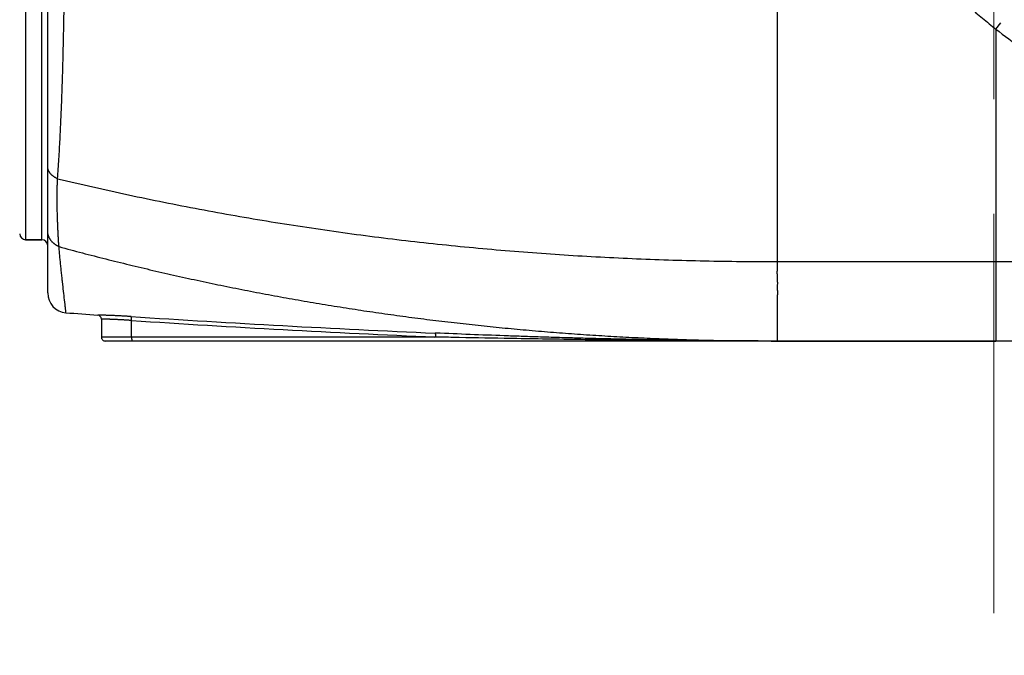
# Model space of a CAD drawing. Header units: millimetres. Extents: x 0 to 1071, y 0 to 742.
# Tile 89 of 130: x 317 to 342, y 359 to 375. Entities that reach past the tile are written whole.
import ezdxf

# ---------------------------------------------------------------- set-up
doc = ezdxf.new("R2010")
doc.units = ezdxf.units.MM
doc.header["$LTSCALE"] = 0.454724
doc.linetypes.add('CENTER', pattern=[50.8, 31.75, -6.35, 6.35, -6.35])
doc.layers.add('NoLayerName_001', color=7, linetype='Continuous')
doc.layers.add('NoLayerName_007', color=7, linetype='Continuous')
doc.styles.get("Standard").update_dxf_attribs({"font": 'txt', "bigfont": 'extfont2'})
doc.dimstyles.get("Standard").update_dxf_attribs({"dimtxt": 2.5, "dimasz": 2.5, "dimexe": 1, "dimexo": 1, "dimtad": 1, "dimdec": 3, "dimzin": 0, "dimdsep": 46, "dimtxsty": 'Standard', "dimcen": 2.5, "dimadec": 3, "dimazin": 0, "dimtfac": 0.75, "dimtdec": 3, "dimtmove": 0, "dimatfit": 3, "dimfxl": 1, "dimarcsym": 0})

# ---------------------------------------------------------------- blocks, each defined once
blk = doc.blocks.new('_OPEN30')
at = {"color": 0, "linetype": 'ByBlock', "lineweight": -2}
for p, q in [((-1, 0.267949), (0, 0)), ((0, 0), (-1, -0.267949)), ((0, 0), (-1, 0))]:
    blk.add_line(p, q, dxfattribs=at)
blk = doc.blocks.new('*D139')
at = {"layer": 'Defpoints', "color": 0}
for p in [(300, 427.831), (425, 422.9), (300, 318.75)]:
    blk.add_point(p, dxfattribs=at)
at = {"layer": 'NoLayerName_001', "color": 0, "linetype": 'Continuous', "lineweight": 13}
for p, q in [((300, 425.331), (300, 316.25)), ((425, 420.4), (425, 316.25)), ((421.25, 318.75), (303.75, 318.75))]:
    blk.add_line(p, q, dxfattribs=at)
at = {"layer": 'NoLayerName_001', "color": 0, "lineweight": 13, "xscale": 3.75, "yscale": 3.75, "zscale": 3.75, "rotation": 180}
blk.add_blockref('_OPEN30', (300, 318.75), dxfattribs=at)
at = {"layer": 'NoLayerName_001', "color": 0, "lineweight": 13, "xscale": 3.75, "yscale": 3.75, "zscale": 3.75}
blk.add_blockref('_OPEN30', (425, 318.75), dxfattribs=at)
at = {"layer": 'NoLayerName_001', "color": 0, "lineweight": 13, "insert": (362.5, 325.717), "char_height": 8.75, "attachment_point": 5}
blk.add_mtext('\\W0.8000;125', dxfattribs=at)

msp = doc.modelspace()

# ---------------------------------------------------------------- linework, layer by layer
at = {"layer": 'NoLayerName_001', "color": 4, "linetype": 'CENTER', "lineweight": 13}
msp.add_line((342, 416), (342, 359.75), dxfattribs=at)
at = {"layer": 'NoLayerName_001', "color": 60, "linetype": 'Continuous', "lineweight": 25}
for p, q in [((318.200062, 367.811208), (318.200062, 393.714842)), ((317.646186, 392.05), (317.646186, 369.15)), ((318.050062, 369.15), (318.050062, 392.05)), ((342.050062, 374.449084), (342.174161, 374.605928)), ((342.050062, 374.449084), (342.050062, 368.6)), ((318.050062, 369.15), (317.646186, 369.15)), ((342.050062, 368.6), (344.474804, 368.6)), ((319.550062, 367.150868), (319.550062, 366.7)), ((320.309258, 366.7), (320.309258, 367.116848)), ((327.967218, 366.798868), (327.943805, 366.79986)), ((327.963091, 366.7), (319.550062, 366.7)), ((353.050062, 366.6), (319.650063, 366.6)), ((327.963091, 366.7), (327.939352, 366.701009))]:
    msp.add_line(p, q, dxfattribs=at)
for centre, radius, start, end in [((355.145576, 391.246539), 21.29899, 232.0595586, 236.4563598), ((317.646186, 369.3), 0.15, 181.5, 270), ((318.050062, 369), 0.15, 0, 90), ((318.700062, 367.811208), 0.5, 180.0000492, 265.4367426), ((336.542545, 591.365581), 224.765272, 265.43674098, 265.64062231), ((319.450076, 367.15087), 0.099999, 359.99937, 85.6480175), ((342.932196, 712.560531), 346.085388, 266.2493083, 267.51783734), ((342.978564, 712.859915), 346.485448, 266.2486621, 267.51229326), ((319.650062, 366.7), 0.1, 180, 270.0000559)]:
    msp.add_arc(centre, radius, start, end, dxfattribs=at)
for points, knots in [([(318.450996, 370.684054), (318.456496, 370.766536), (318.467736, 370.931484), (318.483157, 371.179001), (318.497687, 371.426573), (318.511149, 371.674204), (318.52356, 371.921891), (318.53497, 372.169625), (318.545449, 372.4174), (318.555059, 372.665211), (318.563866, 372.913051), (318.571933, 373.160915), (318.57932, 373.4088), (318.586088, 373.656703), (318.592299, 373.90462), (318.599919, 374.235192), (318.608322, 374.648431), (318.616956, 375.144345), (318.624503, 375.640275), (318.632195, 376.218877), (318.6405, 376.962814), (318.6485, 377.872094), (318.654864, 378.781387), (318.658731, 379.608026), (318.660169, 380.186677), (318.660234, 380.517335), (318.660274, 380.6)], [0, 0, 0, 0, 0.247994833, 0.495991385, 0.743988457, 0.99198514, 1.239981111, 1.487977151, 1.735973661, 1.983970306, 2.231966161, 2.4799612, 2.727956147, 2.975951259, 3.223946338, 3.471940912, 3.96792913, 4.4639174, 4.959904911, 5.455892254, 6.19987474, 7.191854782, 8.183834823, 8.9278174, 9.671798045, 9.919791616, 9.919791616, 9.919791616, 9.919791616]), ([(339.582847, 376.86879), (339.628813, 376.813264), (339.720171, 376.701713), (339.860737, 376.537301), (340.003366, 376.374618), (340.148388, 376.213993), (340.29565, 376.055361), (340.445126, 375.898765), (340.596757, 375.744217), (340.750491, 375.591739), (340.906275, 375.441349), (341.064057, 375.293068), (341.223782, 375.146913), (341.385405, 375.002911), (341.548851, 374.861056), (341.714142, 374.72146), (341.880951, 374.5838), (341.993843, 374.494159), (342.050062, 374.449084)], [0, 0, 0, 0, 0.216248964, 0.432544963, 0.648894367, 0.865295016, 1.081739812, 1.29822052, 1.514727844, 1.73125147, 1.947780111, 2.164301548, 2.380802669, 2.597269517, 2.813687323, 3.030040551, 3.246312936, 3.462487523, 3.462487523, 3.462487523, 3.462487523]), ([(318.450996, 370.684054), (318.446683, 370.68589), (318.43802, 370.689484), (318.425226, 370.695349), (318.412562, 370.701504), (318.400064, 370.708005), (318.387741, 370.714839), (318.375609, 370.722014), (318.363684, 370.729533), (318.351981, 370.737398), (318.340514, 370.745611), (318.329305, 370.754176), (318.318377, 370.763094), (318.307754, 370.77237), (318.297461, 370.782003), (318.287522, 370.791998), (318.277962, 370.802356), (318.268805, 370.813078), (318.26008, 370.824164), (318.251815, 370.835605), (318.244042, 370.847389), (318.236795, 370.859505), (318.230106, 370.871938), (318.224009, 370.884677), (318.218536, 370.897708), (318.213727, 370.911012), (318.209601, 370.924556), (318.206179, 370.938295), (318.203474, 370.952185), (318.201539, 370.966181), (318.20027, 370.980236), (318.200196, 370.989631), (318.200062, 370.994319)], [0, 0, 0, 0, 0.0140616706, 0.0281345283, 0.0422153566, 0.0563016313, 0.0703915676, 0.0844841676, 0.0985792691, 0.1126775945, 0.1267805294, 0.1408861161, 0.1549902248, 0.1690902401, 0.1831852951, 0.1972764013, 0.2113665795, 0.2254609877, 0.2395654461, 0.2536771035, 0.2677907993, 0.2819038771, 0.2960164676, 0.3101317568, 0.324256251, 0.3383984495, 0.3525540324, 0.3667107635, 0.3808574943, 0.3949847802, 0.4090854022, 0.4231549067, 0.4231549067, 0.4231549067, 0.4231549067]), ([(318.485135, 368.974308), (318.483538, 368.993253), (318.480216, 369.031133), (318.476, 369.088016), (318.472162, 369.144927), (318.468726, 369.201867), (318.465604, 369.258826), (318.462741, 369.3158), (318.460065, 369.372781), (318.457535, 369.429766), (318.455146, 369.486755), (318.452885, 369.543747), (318.450026, 369.619742), (318.446727, 369.714747), (318.443684, 369.809762), (318.441482, 369.885783), (318.439998, 369.942804), (318.438718, 369.999829), (318.437684, 370.056859), (318.436936, 370.113894), (318.436513, 370.170934), (318.436458, 370.227978), (318.436799, 370.285025), (318.437541, 370.34207), (318.438694, 370.399109), (318.440267, 370.456137), (318.442263, 370.513151), (318.444712, 370.570145), (318.447548, 370.627118), (318.449884, 370.665074), (318.450996, 370.684054)], [0, 0, 0, 0, 0.057036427, 0.114073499, 0.171113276, 0.228156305, 0.285201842, 0.342248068, 0.399292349, 0.456333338, 0.513371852, 0.570408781, 0.627444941, 0.741517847, 0.855595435, 0.912635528, 0.969675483, 1.026714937, 1.083753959, 1.140793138, 1.197833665, 1.254877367, 1.311924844, 1.368974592, 1.42602514, 1.483075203, 1.54012369, 1.597169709, 1.654212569, 1.711251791, 1.711251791, 1.711251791, 1.711251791]), ([(318.450996, 370.684054), (318.747175, 370.61462), (319.338945, 370.472984), (320.230484, 370.277052), (321.124237, 370.090923), (322.020456, 369.916341), (322.918859, 369.752784), (323.819306, 369.600342), (324.721618, 369.458936), (325.625629, 369.328537), (326.531168, 369.209098), (327.438067, 369.100582), (328.346171, 369.002939), (329.25533, 368.916078), (330.165406, 368.839906), (331.076259, 368.774335), (331.987752, 368.719265), (332.899749, 368.674634), (333.81211, 368.640237), (334.724699, 368.616406), (335.637375, 368.601472), (336.245855, 368.601306), (336.550062, 368.6)], [0, 0, 0, 0, 0.912624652, 1.825401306, 2.738318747, 3.65136282, 4.56451653, 5.477760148, 6.391071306, 7.304425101, 8.217794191, 9.131148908, 10.044466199, 10.95774441, 11.870982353, 12.784175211, 13.697314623, 14.610388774, 15.523382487, 16.436277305, 17.349051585, 18.261680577, 18.261680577, 18.261680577, 18.261680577]), ([(318.277278, 369.137232), (318.274892, 369.140674), (318.270044, 369.147511), (318.263215, 369.158076), (318.256656, 369.168823), (318.250424, 369.179774), (318.244513, 369.190911), (318.238937, 369.202226), (318.233703, 369.213709), (318.228821, 369.225349), (318.224297, 369.237138), (318.220143, 369.249064), (318.216366, 369.261118), (318.212971, 369.273285), (318.209961, 369.285552), (318.20734, 369.297904), (318.205111, 369.310327), (318.20328, 369.322807), (318.201846, 369.335329), (318.200829, 369.34788), (318.200169, 369.360443), (318.200132, 369.368825), (318.200062, 369.373012)], [0, 0, 0, 0, 0.0125636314, 0.025141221, 0.0377305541, 0.0503295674, 0.0629363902, 0.0755493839, 0.0881671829, 0.1007887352, 0.1134133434, 0.1260407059, 0.1386706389, 0.1513014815, 0.1639309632, 0.1765568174, 0.1891768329, 0.2017889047, 0.2143910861, 0.2269816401, 0.2395590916, 0.2521222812, 0.2521222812, 0.2521222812, 0.2521222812]), ([(318.485135, 368.974308), (318.48106, 368.976083), (318.472871, 368.979559), (318.460786, 368.985228), (318.448825, 368.991171), (318.437018, 368.997434), (318.42537, 369.004001), (318.413894, 369.010874), (318.402599, 369.01805), (318.391495, 369.025525), (318.380594, 369.033299), (318.369904, 369.041368), (318.359437, 369.04973), (318.349205, 369.05838), (318.339219, 369.06731), (318.329492, 369.076517), (318.320034, 369.085992), (318.31086, 369.095731), (318.301977, 369.105724), (318.293411, 369.115976), (318.285123, 369.126442), (318.279919, 369.133656), (318.277278, 369.137232)], [0, 0, 0, 0, 0.0133361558, 0.0266830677, 0.0400391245, 0.0534028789, 0.0667730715, 0.0801486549, 0.0935288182, 0.1069130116, 0.1203009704, 0.1336927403, 0.1470883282, 0.1604856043, 0.1738817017, 0.1872740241, 0.200660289, 0.2140385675, 0.2274073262, 0.2407654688, 0.2541123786, 0.2674479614, 0.2674479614, 0.2674479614, 0.2674479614]), ([(318.485135, 368.974309), (318.681272, 368.9219), (319.073212, 368.815761), (319.66323, 368.664454), (320.254468, 368.517873), (320.847095, 368.376878), (321.440988, 368.241247), (322.036106, 368.111051), (322.632384, 367.986281), (323.229765, 367.866949), (323.828195, 367.753056), (324.427621, 367.644592), (325.027996, 367.541553), (325.629269, 367.443931), (326.23139, 367.351719), (326.83431, 367.264911), (327.43798, 367.183501), (328.042352, 367.10748), (328.647376, 367.036832), (329.253005, 366.971541), (329.859191, 366.911589), (330.465887, 366.856961), (331.073046, 366.807639), (331.680619, 366.763607), (332.288558, 366.724849), (332.896812, 366.691345), (333.505331, 366.663063), (334.114061, 366.639993), (334.72295, 366.622052), (335.331946, 366.609429), (335.940994, 366.601298), (336.347047, 366.600847), (336.550062, 366.6)], [0, 0, 0, 0, 0.609053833, 1.218152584, 1.827287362, 2.436449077, 3.045628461, 3.654816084, 4.264002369, 4.873178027, 5.482340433, 6.091492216, 6.700635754, 7.309773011, 7.918905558, 8.52803458, 9.13716089, 9.746285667, 10.35541167, 10.964541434, 11.573676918, 12.182819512, 12.791970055, 13.401128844, 14.010295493, 14.619466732, 15.228636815, 15.837799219, 16.44694671, 17.056071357, 17.665164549, 18.274217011, 18.274217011, 18.274217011, 18.274217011]), ([(318.660283, 367.312793), (318.659581, 367.320185), (318.658242, 367.334978), (318.655841, 367.357125), (318.653664, 367.379297), (318.650493, 367.408829), (318.64645, 367.445737), (318.63986, 367.504777), (318.617913, 367.696596), (318.593461, 367.903075), (318.570251, 368.109697), (318.561296, 368.190889), (318.553301, 368.264715), (318.546224, 368.331171), (318.539272, 368.397641), (318.532452, 368.464124), (318.52577, 368.530621), (318.519234, 368.597133), (318.512849, 368.66366), (318.506618, 368.730201), (318.50054, 368.796757), (318.494623, 368.863327), (318.489491, 368.922511), (318.486386, 368.95951), (318.485136, 368.974309)], [0, 0, 0, 0, 0.022274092, 0.044558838, 0.06683042, 0.089107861, 0.133664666, 0.178218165, 0.267327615, 0.712872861, 0.801982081, 0.891091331, 0.957923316, 1.02475535, 1.091587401, 1.15841947, 1.225251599, 1.292083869, 1.35891632, 1.425748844, 1.492581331, 1.559413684, 1.626245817, 1.670800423, 1.670800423, 1.670800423, 1.670800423]), ([(320.292959, 367.216406), (320.280598, 367.217202), (320.255877, 367.21881), (320.218789, 367.221125), (320.181698, 367.223379), (320.144602, 367.22556), (320.107501, 367.227669), (320.070397, 367.229703), (320.033288, 367.231661), (319.996176, 367.233541), (319.95906, 367.235341), (319.92194, 367.237059), (319.884816, 367.238692), (319.847689, 367.240236), (319.810557, 367.241687), (319.773422, 367.243042), (319.736284, 367.244309), (319.699144, 367.245491), (319.668191, 367.246413), (319.643428, 367.247095), (319.624854, 367.247573), (319.606279, 367.24801), (319.575319, 367.248668), (319.538164, 367.249207), (319.494826, 367.250414), (319.470051, 367.250472), (319.457664, 367.250579)], [0, 0, 0, 0, 0.0371596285, 0.0743194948, 0.111479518, 0.148639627, 0.185799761, 0.2229598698, 0.2601199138, 0.2972798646, 0.3344397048, 0.3715994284, 0.4087590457, 0.4459185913, 0.4830781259, 0.5202377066, 0.5573973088, 0.5945568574, 0.6317162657, 0.6502959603, 0.668875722, 0.687455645, 0.7060358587, 0.7617760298, 0.7989318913, 0.8360951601, 0.8360951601, 0.8360951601, 0.8360951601]), ([(320.309258, 367.116848), (320.297594, 367.117673), (320.274267, 367.119343), (320.239269, 367.121741), (320.204266, 367.124072), (320.169258, 367.126324), (320.134246, 367.128498), (320.099228, 367.13059), (320.064205, 367.132599), (320.029178, 367.134522), (319.994146, 367.136358), (319.963002, 367.13791), (319.935748, 367.139207), (319.912386, 367.140277), (319.889022, 367.141304), (319.865656, 367.142288), (319.842288, 367.143226), (319.818918, 367.14412), (319.795547, 367.144969), (319.772174, 367.145772), (319.748799, 367.146529), (319.725423, 367.147238), (319.702045, 367.147896), (319.678667, 367.148501), (319.651389, 367.14913), (319.628008, 367.149651), (319.608523, 367.150014), (319.596833, 367.150177), (319.585137, 367.150304), (319.573451, 367.150757), (319.561753, 367.150559), (319.553963, 367.150796), (319.550062, 367.150868)], [0, 0, 0, 0, 0.0350800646, 0.0701602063, 0.1052403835, 0.1403205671, 0.1754007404, 0.2104808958, 0.2455610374, 0.2806411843, 0.315721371, 0.3508015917, 0.3741883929, 0.3975751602, 0.4209618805, 0.4443485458, 0.4677351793, 0.49112184, 0.5145085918, 0.5378955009, 0.5612826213, 0.5846697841, 0.6080566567, 0.6314429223, 0.6548285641, 0.6899113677, 0.7016039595, 0.7132922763, 0.7249852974, 0.7366944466, 0.7483678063, 0.7600712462, 0.7600712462, 0.7600712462, 0.7600712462]), ([(320.309264, 367.116848), (320.30933, 367.117995), (320.309469, 367.120289), (320.309637, 367.123731), (320.309781, 367.127173), (320.309894, 367.130616), (320.309977, 367.13406), (320.310029, 367.137507), (320.310049, 367.140956), (320.310035, 367.144408), (320.309987, 367.147865), (320.309904, 367.151326), (320.309785, 367.154792), (320.309629, 367.15826), (320.309435, 367.161729), (320.3092, 367.165193), (320.308924, 367.168649), (320.308605, 367.172093), (320.308242, 367.175521), (320.307834, 367.178928), (320.307379, 367.182311), (320.306876, 367.185667), (320.306318, 367.189001), (320.305674, 367.19232), (320.304914, 367.195635), (320.304007, 367.198958), (320.302927, 367.202304), (320.301635, 367.205673), (320.300163, 367.209048), (320.298371, 367.212192), (320.296132, 367.215039), (320.293943, 367.215874), (320.292959, 367.216406)], [0, 0, 0, 0, 0.0034477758, 0.0068936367, 0.0103383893, 0.0137828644, 0.0172279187, 0.0206744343, 0.0241233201, 0.0275755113, 0.0310319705, 0.0344936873, 0.0379616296, 0.0414348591, 0.0449099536, 0.0483833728, 0.0518516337, 0.0553113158, 0.0587590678, 0.0621916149, 0.0656057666, 0.0689984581, 0.072372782, 0.0757457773, 0.0791382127, 0.0825734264, 0.0860776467, 0.089680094, 0.0934002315, 0.0970943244, 0.1005839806, 0.1039407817, 0.1039407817, 0.1039407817, 0.1039407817]), ([(327.963091, 366.7), (327.963133, 366.701162), (327.963224, 366.703484), (327.96332, 366.706968), (327.963392, 366.710452), (327.963432, 366.713935), (327.963442, 366.71742), (327.963419, 366.720906), (327.963362, 366.724394), (327.963271, 366.727885), (327.963143, 366.731379), (327.962977, 366.734878), (327.962773, 366.738381), (327.962529, 366.741887), (327.962244, 366.745393), (327.961919, 366.748894), (327.961553, 366.752385), (327.961145, 366.755863), (327.960696, 366.759322), (327.960205, 366.762759), (327.959671, 366.766168), (327.959094, 366.769547), (327.958472, 366.772899), (327.957765, 366.776231), (327.956933, 366.779554), (327.955937, 366.782882), (327.954738, 366.786229), (327.953289, 366.789597), (327.951613, 366.792972), (327.949622, 366.796086), (327.947167, 366.798876), (327.944847, 366.799437), (327.943805, 366.799856)], [0, 0, 0, 0, 0.0034872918, 0.0069724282, 0.0104562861, 0.0139397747, 0.0174238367, 0.0209094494, 0.0243976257, 0.0278894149, 0.0313859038, 0.0348882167, 0.0383974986, 0.041913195, 0.0454316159, 0.0489487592, 0.0524606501, 0.0559633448, 0.0594529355, 0.0629255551, 0.0663773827, 0.0698046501, 0.0732080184, 0.076605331, 0.0800208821, 0.0834826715, 0.0870230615, 0.0906790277, 0.0944840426, 0.0982874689, 0.1018407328, 0.1052122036, 0.1052122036, 0.1052122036, 0.1052122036]), ([(336.550062, 366.6), (336.40697, 366.600195), (336.120785, 366.600302), (335.691509, 366.602153), (335.262239, 366.604978), (334.832975, 366.608932), (334.403721, 366.613936), (333.974478, 366.619975), (333.545248, 366.62702), (333.116034, 366.635047), (332.686837, 366.644029), (332.257657, 366.653943), (331.828498, 366.664763), (331.399359, 366.676464), (330.970244, 366.68902), (330.541154, 366.702408), (330.112089, 366.716594), (329.540044, 366.736588), (328.825052, 366.76319), (328.25317, 366.787203), (327.967218, 366.798868)], [0, 0, 0, 0, 0.429277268, 0.85855554, 1.287835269, 1.717116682, 2.146399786, 2.575684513, 3.004971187, 3.434260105, 3.863551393, 4.292845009, 4.722140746, 5.15143824, 5.58073697, 6.010036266, 6.439335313, 6.868633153, 7.727220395, 8.585788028, 8.585788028, 8.585788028, 8.585788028]), ([(320.309258, 366.7), (320.309263, 366.698821), (320.309265, 366.696464), (320.309307, 366.692929), (320.309375, 366.689396), (320.309475, 366.685863), (320.309606, 366.682332), (320.309771, 366.6788), (320.309972, 366.675268), (320.310209, 366.671734), (320.310485, 366.668197), (320.310801, 366.664658), (320.311159, 366.661116), (320.311559, 366.657573), (320.312002, 366.654031), (320.312486, 366.650496), (320.313011, 366.646972), (320.313575, 366.643463), (320.314179, 366.639975), (320.31482, 366.636512), (320.315499, 366.633078), (320.316215, 366.629678), (320.316967, 366.626308), (320.317799, 366.622964), (320.318762, 366.619636), (320.319906, 366.616313), (320.32128, 366.612982), (320.32294, 366.609643), (320.324874, 366.606308), (320.327117, 366.603269), (320.329825, 366.600579), (320.332247, 366.600303), (320.333339, 366.6)], [0, 0, 0, 0, 0.0035370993, 0.0070719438, 0.0106054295, 0.0141384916, 0.0176721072, 0.0212072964, 0.0247451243, 0.0282867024, 0.03183319, 0.0353857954, 0.0389457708, 0.0425128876, 0.0460833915, 0.0496530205, 0.0532175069, 0.0567725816, 0.0603139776, 0.0638374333, 0.0673386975, 0.0708135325, 0.0742607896, 0.0776976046, 0.0811504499, 0.0846507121, 0.0882358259, 0.0919497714, 0.0958380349, 0.0997524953, 0.1033804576, 0.1067798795, 0.1067798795, 0.1067798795, 0.1067798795]), ([(336.550062, 366.6), (336.263808, 366.600389), (335.691296, 366.600611), (334.832535, 366.604283), (333.973784, 366.609802), (333.115046, 366.617424), (332.256326, 366.626949), (331.397625, 366.638299), (330.538948, 366.651355), (329.537191, 366.668495), (328.678575, 366.684948), (328.106188, 366.697017), (327.963091, 366.7)], [0, 0, 0, 0, 0.858765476, 1.717532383, 2.576300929, 3.435071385, 4.293844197, 5.152619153, 6.011395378, 6.870171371, 8.158330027, 8.587713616, 8.587713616, 8.587713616, 8.587713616])]:
    msp.add_open_spline(points, degree=3, knots=knots, dxfattribs=at)
at = {"layer": 'NoLayerName_007', "color": 60, "linetype": 'Continuous', "lineweight": 25}
for p, q in [((336.550119, 380.6), (336.550121, 368.6)), ((317.646186, 369.15), (318.050062, 369.15)), ((336.550062, 368.6), (336.550062, 368.416406)), ((336.550062, 368.6), (342.050062, 368.6)), ((342.050062, 368.6), (342.050062, 366.6)), ((336.550062, 367.692786), (336.550062, 366.6)), ((336.550062, 366.6), (342.050062, 366.6))]:
    msp.add_line(p, q, dxfattribs=at)
msp.add_open_spline([(336.550062, 368.416406), (336.549331, 368.411092), (336.54774, 368.40048), (336.546124, 368.384458), (336.544913, 368.368397), (336.54415, 368.352299), (336.543769, 368.336187), (336.543732, 368.320074), (336.543994, 368.303972), (336.544503, 368.287884), (336.545201, 368.271809), (336.546593, 368.24503), (336.548227, 368.218264), (336.549644, 368.191485), (336.550429, 368.175413), (336.551129, 368.159338), (336.551728, 368.143259), (336.552209, 368.127177), (336.552555, 368.111091), (336.552784, 368.095004), (336.552914, 368.078914), (336.552963, 368.062823), (336.552944, 368.041368), (336.552783, 368.009188), (336.552564, 367.977008), (336.552491, 367.950193), (336.552498, 367.934106), (336.552572, 367.912655), (336.552786, 367.880472), (336.553077, 367.848287), (336.553221, 367.82146), (336.553251, 367.805361), (336.553205, 367.789264), (336.55306, 367.773169), (336.552794, 367.757078), (336.552389, 367.740992), (336.551813, 367.724914), (336.55108, 367.708842), (336.550384, 367.698139), (336.550062, 367.692786)], degree=3, knots=[0, 0, 0, 0, 0.0160901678, 0.0321870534, 0.0482935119, 0.0644084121, 0.0805270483, 0.0966415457, 0.1127439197, 0.1288372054, 0.1449262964, 0.1610141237, 0.2092816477, 0.225372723, 0.2414637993, 0.2575543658, 0.2736441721, 0.2897332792, 0.3058221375, 0.3219114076, 0.3380014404, 0.3540922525, 0.3701835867, 0.4023659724, 0.450635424, 0.4667237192, 0.4828112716, 0.4988986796, 0.5310763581, 0.579360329, 0.5954593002, 0.6115582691, 0.627656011, 0.6437516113, 0.6598445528, 0.6759348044, 0.6920229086, 0.70811007, 0.7241982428, 0.7241982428, 0.7241982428, 0.7241982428], dxfattribs=at)

# ---------------------------------------------------------------- dimensions: what is measured, and where the dimension line sits
at = {"layer": 'NoLayerName_001', "color": 3, "linetype": 'Continuous', "lineweight": 13}
dim = msp.add_linear_dim(base=(300, 318.75), p1=(425, 422.9), p2=(300, 427.830802), angle=180, text='\\W0.8000;<>', dimstyle='Standard', override={"dimtxt": 8.75, "dimasz": 3.75, "dimexe": 2.5, "dimexo": 2.5, "dimgap": 2.5, "dimzin": 8, "dimblk": 'OPEN30', "dimclrd": 0, "dimclre": 0, "dimclrt": 0, "dimtp": 0, "dimtm": 0, "dimlwd": 13, "dimlwe": 13}, dxfattribs=at)
dim.commit()
dim.dimension.update_dxf_attribs({"geometry": '*D139', "text_midpoint": (362.5, 318.75), "dimtype": 160})

doc.saveas('drawing.dxf')
